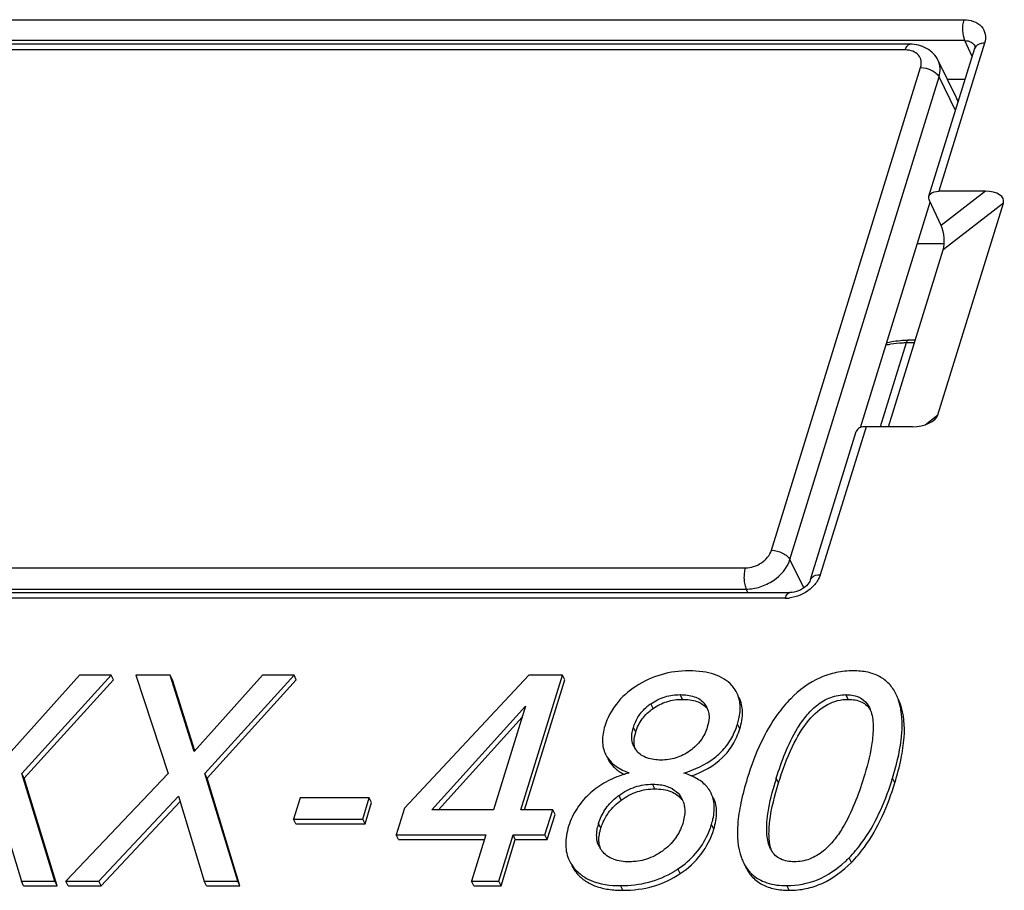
# Model space of a CAD drawing. Header units: millimetres. Extents: x 0 to 594, y 0 to 420.
# Tile 52 of 117: x 379.5 to 387.36, y 189.12 to 196.07. Entities that reach past the tile are written whole.
import ezdxf

# ---------------------------------------------------------------- set-up
doc = ezdxf.new("R2010")
doc.units = ezdxf.units.MM
doc.header["$LTSCALE"] = 32.67
doc.layers.get('0').update_dxf_attribs({"linetype": 'CONTINUOUS'})
doc.layers.add('ASSI', color=7, linetype='CONTINUOUS')

msp = doc.modelspace()

# ---------------------------------------------------------------- linework, layer by layer
at = {"color": 9, "linetype": 'CONTINUOUS'}
for p, q in [((376.02567, 196.06717), (387.03866, 196.06717)), ((387.04559, 195.89989), (376.03259, 195.89989)), ((387.2016, 195.8792), (386.83646, 194.6976)), ((387.10269, 195.7725), (387.04559, 195.89989)), ((386.5694, 195.82559), (376.34562, 195.82559)), ((386.83179, 195.74209), (386.83175, 195.74216)), ((385.50065, 191.83063), (386.69162, 195.6846)), ((385.64779, 191.75603), (386.83875, 195.61)), ((386.96989, 195.34277), (386.83875, 195.61)), ((387.20871, 194.6976), (386.85542, 194.42317)), ((387.35232, 194.6036), (386.87218, 194.23064)), ((386.57615, 193.48622), (386.36954, 192.81762)), ((386.64213, 193.48622), (386.57615, 193.48622)), ((386.72909, 192.83366), (386.82945, 192.91162)), ((386.2555, 192.81762), (385.89036, 191.63602)), ((385.75817, 191.53109), (385.64779, 191.75603)), ((375.06751, 191.68963), (385.29129, 191.68963)), ((375.07507, 191.52104), (385.29885, 191.52104)), ((385.31238, 191.49346), (385.29885, 191.52104)), ((385.61125, 191.44805), (374.59825, 191.44805)), ((384.55467, 190.56753), (384.53637, 190.60483)), ((384.79028, 190.64084), (384.77198, 190.67814)), ((384.98472, 190.56982), (384.96642, 190.60712)), ((386.1138, 190.64084), (386.0955, 190.67814)), ((386.52944, 190.60762), (386.51114, 190.64492)), ((384.41612, 190.37852), (384.39781, 190.41581)), ((385.24745, 190.40486), (385.22915, 190.44216)), ((385.55708, 189.973), (385.53877, 190.01029)), ((386.4856, 189.973), (386.4673, 190.01029)), ((384.56939, 189.92603), (384.55108, 189.96333)), ((384.30134, 189.83668), (384.28304, 189.87397)), ((384.78599, 189.83782), (384.76769, 189.87512)), ((384.13843, 189.6133), (384.12013, 189.6506)), ((385.04008, 189.60413), (385.02178, 189.64143)), ((386.13857, 189.33819), (386.12026, 189.37549)), ((383.94958, 189.2484), (383.93128, 189.2857)), ((384.77234, 189.24902), (384.75404, 189.28632)), ((384.31453, 189.11614), (384.29623, 189.15343)), ((385.64263, 189.11614), (385.62433, 189.15343))]:
    msp.add_line(p, q, dxfattribs=at)
at = {"color": 7, "linetype": 'CONTINUOUS'}
for p, q in [((386.60601, 195.871), (376.38223, 195.871)), ((386.75841, 194.65844), (387.12356, 195.84003)), ((386.90465, 195.59363), (387.04741, 195.59363)), ((387.20871, 194.6976), (386.83646, 194.6976)), ((386.85542, 194.42317), (386.76192, 194.62431)), ((386.21218, 192.81023), (386.76844, 194.61028)), ((386.82945, 192.91162), (387.35232, 194.6036)), ((386.43552, 192.81762), (386.87218, 194.23064)), ((386.87218, 194.27658), (386.66532, 194.27658)), ((386.64915, 193.50893), (386.59446, 193.50893)), ((386.62775, 192.81762), (386.2575, 192.81762)), ((385.81232, 191.59686), (386.17746, 192.77846)), ((374.63486, 191.49346), (385.64785, 191.49346)), ((379.97371, 190.83393), (379.4301, 190.22336)), ((379.51448, 190.0481), (380.22673, 190.83393)), ((379.53278, 190.0108), (380.24504, 190.79664)), ((380.22673, 190.83393), (379.97371, 190.83393)), ((380.24504, 190.79664), (380.22673, 190.83393)), ((380.42366, 190.83393), (380.68229, 190.0481)), ((380.69844, 190.83393), (380.42366, 190.83393)), ((380.89101, 190.22336), (380.69844, 190.83393)), ((380.71674, 190.79664), (380.69844, 190.83393)), ((380.89584, 190.22879), (380.71674, 190.79664)), ((381.43462, 190.83393), (380.89101, 190.22336)), ((380.97539, 190.0481), (381.68764, 190.83393)), ((380.99369, 190.0108), (381.70594, 190.79664)), ((381.68764, 190.83393), (381.43462, 190.83393)), ((381.70594, 190.79664), (381.68764, 190.83393)), ((383.56415, 190.83393), (382.5693, 189.77088)), ((383.49887, 189.75942), (383.83092, 190.83393)), ((383.5287, 189.75942), (383.84922, 190.79664)), ((383.83092, 190.83393), (383.56415, 190.83393)), ((383.84922, 190.79664), (383.83092, 190.83393)), ((382.78902, 189.75942), (383.53657, 190.58535)), ((383.53657, 190.58535), (383.28133, 189.75942)), ((382.84108, 189.75942), (383.50958, 190.49801)), ((379.77678, 189.18895), (379.51448, 190.0481)), ((379.53278, 190.0108), (379.51448, 190.0481)), ((379.79509, 189.15165), (379.53278, 190.0108)), ((380.68229, 190.0481), (379.86609, 189.18895)), ((381.23769, 189.18895), (380.97539, 190.0481)), ((380.99369, 190.0108), (380.97539, 190.0481)), ((381.25599, 189.15165), (380.99369, 190.0108)), ((379.30398, 189.8671), (379.51002, 189.18895)), ((380.12827, 189.18895), (380.76489, 189.8671)), ((380.14657, 189.15165), (380.77793, 189.82419)), ((380.76489, 189.8671), (380.97093, 189.18895)), ((381.73611, 189.85336), (381.68372, 189.68382)), ((382.2891, 189.85336), (381.73611, 189.85336)), ((382.23671, 189.68382), (382.2891, 189.85336)), ((382.3074, 189.81606), (382.2891, 189.85336)), ((382.25501, 189.64652), (382.3074, 189.81606)), ((382.5693, 189.77088), (382.50346, 189.55781)), ((383.28133, 189.75942), (382.78902, 189.75942)), ((383.75418, 189.75942), (383.49887, 189.75942)), ((383.69188, 189.55781), (383.75418, 189.75942)), ((383.77249, 189.72212), (383.75418, 189.75942)), ((381.70202, 189.64652), (381.68372, 189.68382)), ((381.68372, 189.68382), (382.23671, 189.68382)), ((382.25501, 189.64652), (382.23671, 189.68382)), ((383.71018, 189.52051), (383.77249, 189.72212)), ((381.70202, 189.64652), (382.25501, 189.64652)), ((382.52176, 189.52051), (382.50346, 189.55781)), ((382.50346, 189.55781), (383.21903, 189.55781)), ((382.52176, 189.52051), (383.20751, 189.52051)), ((383.21903, 189.55781), (383.10504, 189.18895)), ((383.32258, 189.18895), (383.43656, 189.55781)), ((383.34088, 189.15165), (383.45487, 189.52051)), ((383.45487, 189.52051), (383.43656, 189.55781)), ((383.43656, 189.55781), (383.69188, 189.55781)), ((383.45487, 189.52051), (383.71018, 189.52051)), ((383.71018, 189.52051), (383.69188, 189.55781)), ((379.52832, 189.15165), (379.51002, 189.18895)), ((379.51002, 189.18895), (379.77678, 189.18895)), ((379.79509, 189.15165), (379.77678, 189.18895)), ((379.88439, 189.15165), (379.86609, 189.18895)), ((379.86609, 189.18895), (380.12827, 189.18895)), ((380.14657, 189.15165), (380.12827, 189.18895)), ((380.98923, 189.15165), (380.97093, 189.18895)), ((380.97093, 189.18895), (381.23769, 189.18895)), ((381.25599, 189.15165), (381.23769, 189.18895)), ((383.12335, 189.15165), (383.10504, 189.18895)), ((383.10504, 189.18895), (383.32258, 189.18895)), ((383.34088, 189.15165), (383.32258, 189.18895)), ((379.52832, 189.15165), (379.79509, 189.15165)), ((379.88439, 189.15165), (380.14657, 189.15165)), ((380.98923, 189.15165), (381.25599, 189.15165)), ((383.12335, 189.15165), (383.34088, 189.15165))]:
    msp.add_line(p, q, dxfattribs=at)
for points in [[(387.12494, 195.85734), (387.12539, 195.85595), (387.1257, 195.85317), (387.12544, 195.84845), (387.1241, 195.8419), (387.12354, 195.83999)], [(385.81227, 191.5967), (385.81049, 191.5917), (385.80579, 191.58175), (385.79906, 191.57096), (385.79017, 191.55959), (385.77902, 191.54793), (385.76585, 191.53657), (385.75097, 191.52596), (385.73468, 191.51644), (385.71745, 191.50834), (385.69988, 191.50193), (385.68252, 191.49733), (385.66582, 191.49454), (385.65027, 191.49348), (385.64786, 191.49346)]]:
    msp.add_lwpolyline(points, dxfattribs=at)
at = {"color": 9, "linetype": 'CONTINUOUS'}
for centre, radius, start, end in [((386.55322, 192.8989), 0.58576, 99.733143, 103.663359), ((385.61811, 191.75342), 0.30051, 309.484999, 315.32913), ((385.61091, 191.71998), 0.27193, 270.072355, 276.451617)]:
    msp.add_arc(centre, radius, start, end, dxfattribs=at)
at = {"color": 7, "linetype": 'CONTINUOUS'}
for centre, radius, start, end in [((386.12967, 190.50528), 0.40622, 20.10605, 26.060553), ((384.7674, 190.27504), 0.40266, 125.012566, 126.093776), ((384.84429, 190.50789), 0.15735, 26.216565, 39.093664), ((386.07198, 190.48396), 0.46773, 15.073643, 20.129305), ((384.75953, 190.2854), 0.38965, 126.057025, 132.491954), ((384.86324, 190.47114), 0.15651, 39.087379, 40.93781), ((384.8464, 190.50908), 0.15494, 18.353536, 26.167833), ((384.68763, 190.60728), 0.56607, 334.277814, 340.149629), ((384.65256, 190.62022), 0.60346, 340.124559, 342.838173), ((384.5513, 190.33721), 0.16675, 206.225061, 213.442641), ((384.56007, 190.34301), 0.17726, 213.44768, 220.112809), ((384.58458, 189.19777), 0.88304, 104.502469, 107.056718), ((384.5285, 190.42808), 0.43736, 239.660985, 242.264179), ((384.57662, 189.22436), 0.85529, 107.069067, 107.369421), ((384.66318, 189.58115), 0.49034, 64.810435, 66.268802), ((387.90162, 189.27427), 2.47479, 163.417229, 164.787765), ((388.315, 189.15206), 2.90586, 162.821693, 163.434053), ((384.04566, 190.75855), 2.5346, 342.171911, 342.829597), ((384.58608, 189.45959), 0.51336, 127.123953, 129.720359), ((384.59237, 189.45138), 0.52371, 126.20294, 127.130282), ((384.6071, 189.75476), 0.20069, 26.17612, 36.849986), ((384.62599, 189.71795), 0.19993, 36.841021, 37.811178), ((384.60973, 189.75617), 0.1977, 20.248586, 26.145458), ((384.50381, 189.5315), 0.40174, 162.755578, 167.291596), ((384.38222, 189.83746), 0.66889, 335.726774, 340.482009), ((384.35262, 189.84813), 0.70035, 340.468617, 342.834517), ((384.29616, 189.55065), 0.19175, 206.184101, 211.988659), ((384.31667, 189.51307), 0.19371, 191.368807, 198.133725), ((384.30134, 189.55393), 0.19787, 211.999974, 218.651895), ((385.6838, 189.54218), 0.21286, 206.136728, 207.535198), ((385.67454, 189.53728), 0.20238, 207.518878, 211.118567), ((384.15303, 189.48222), 0.29618, 206.213186, 216.049428), ((385.63432, 189.51414), 0.39892, 200.514366, 206.071957), ((385.44622, 190.04059), 0.94694, 312.578586, 314.634679), ((385.4169, 190.07051), 0.98883, 314.625365, 315.341572), ((384.17393, 189.49728), 0.32194, 216.027336, 221.087253), ((384.17886, 189.50146), 0.3284, 221.071296, 230.965994), ((384.32302, 189.92746), 0.77256, 301.125489, 303.569482), ((384.31905, 189.93353), 0.77981, 303.566543, 303.90509), ((384.18449, 189.50858), 0.33748, 230.984776, 235.818416)]:
    msp.add_arc(centre, radius, start, end, dxfattribs=at)
for centre, major_axis, ratio, start_param, end_param in [((387.17967, 194.6036), (0.17471, 0.02154), 0.5237139, -0.2311509, 1.3396454), ((386.82637, 194.32917), (-0.01535, 0.13605), 0.3823693, -2.422837, -0.8520407), ((386.6568, 192.91162), (0.17471, 0.02154), 0.5237139, 4.4812381, 6.0520344)]:
    msp.add_ellipse(centre, major_axis=major_axis, ratio=ratio, start_param=start_param, end_param=end_param, dxfattribs=at)
at = {"color": 9, "linetype": 'CONTINUOUS'}
for points, knots in [([(387.04559, 195.89989), (387.03393, 195.92452), (387.02548, 195.98205), (387.03002, 196.0392), (387.03867, 196.06717)], [0, 0, 0, 0, 0.4820548, 1, 1, 1, 1]), ([(387.03866, 196.06717), (387.08859, 196.06717), (387.17036, 196.04246), (387.21379, 195.95066), (387.2087, 195.90217), (387.2016, 195.8792)], [0, 0, 0, 0, 0.5173918, 0.7507793, 1, 1, 1, 1]), ([(386.5694, 195.82559), (386.57142, 195.83211), (386.5758, 195.84383), (386.5844, 195.85849), (386.5943, 195.86833), (386.60239, 195.871), (386.60601, 195.871)], [0, 0, 0, 0, 0.3324861, 0.6071563, 0.8236101, 1, 1, 1, 1]), ([(387.04559, 195.89989), (387.06238, 195.9001), (387.09469, 195.89441), (387.11899, 195.8706), (387.12487, 195.85731)], [0, 0, 0, 0, 0.5360219, 1, 1, 1, 1]), ([(387.2016, 195.8792), (387.19275, 195.8792), (387.16386, 195.87701), (387.1298, 195.8601), (387.12388, 195.83994)], [0, 0, 0, 0, 0.2963788, 1, 1, 1, 1]), ([(386.69162, 195.6846), (386.69695, 195.70183), (386.7008, 195.73822), (386.67683, 195.78845), (386.62861, 195.81969), (386.58976, 195.82559), (386.5694, 195.82559)], [0, 0, 0, 0, 0.2462748, 0.4769026, 0.7220079, 1, 1, 1, 1]), ([(386.83875, 195.61), (386.84561, 195.6322), (386.85248, 195.67765), (386.84132, 195.72263), (386.83179, 195.74209)], [0, 0, 0, 0, 0.5174282, 1, 1, 1, 1]), ([(386.69162, 195.6846), (386.72213, 195.6846), (386.76774, 195.67287), (386.81576, 195.64168), (386.83342, 195.62087), (386.83875, 195.61)], [0, 0, 0, 0, 0.5350175, 0.787778, 1, 1, 1, 1]), ([(386.57615, 193.48622), (386.56562, 193.48622), (386.52481, 193.48542), (386.48404, 193.48137), (386.45419, 193.47623)], [0, 0, 0, 0, 0.2579791, 1, 1, 1, 1]), ([(386.59446, 193.50893), (386.59265, 193.50893), (386.58259, 193.5054), (386.57861, 193.49416), (386.57615, 193.48622)], [0, 0, 0, 0, 0.1788088, 1, 1, 1, 1]), ([(385.29129, 191.68963), (385.31383, 191.68963), (385.36007, 191.69766), (385.43994, 191.73596), (385.48811, 191.79004), (385.50065, 191.83063)], [0, 0, 0, 0, 0.2548968, 0.5196303, 1, 1, 1, 1]), ([(385.50065, 191.83063), (385.53116, 191.83063), (385.57678, 191.8189), (385.6248, 191.78771), (385.64246, 191.7669), (385.64779, 191.75603)], [0, 0, 0, 0, 0.5350175, 0.787778, 1, 1, 1, 1]), ([(385.29885, 191.52104), (385.33642, 191.52104), (385.41348, 191.53441), (385.54659, 191.59826), (385.62688, 191.68839), (385.64779, 191.75603)], [0, 0, 0, 0, 0.2548993, 0.5196304, 1, 1, 1, 1]), ([(385.29129, 191.68963), (385.28711, 191.6761), (385.28167, 191.64667), (385.28033, 191.60185), (385.28536, 191.55895), (385.29333, 191.53229), (385.29885, 191.52104)], [0, 0, 0, 0, 0.2474259, 0.5193356, 0.7809739, 1, 1, 1, 1]), ([(385.81264, 191.59676), (385.81444, 191.60288), (385.83074, 191.63004), (385.8664, 191.63602), (385.89036, 191.63602)], [0, 0, 0, 0, 0.2101976, 1, 1, 1, 1]), ([(385.89036, 191.63602), (385.88778, 191.62769), (385.87426, 191.59307), (385.85174, 191.56233), (385.83182, 191.54215)], [0, 0, 0, 0, 0.2353519, 1, 1, 1, 1]), ([(385.61125, 191.44805), (385.61314, 191.45417), (385.61976, 191.47169), (385.63441, 191.49375), (385.64786, 191.49336)], [0, 0, 0, 0, 0.3225353, 1, 1, 1, 1])]:
    msp.add_open_spline(points, degree=3, knots=knots, dxfattribs=at)
at = {"color": 7, "linetype": 'CONTINUOUS'}
for points, knots in [([(386.83179, 195.74208), (386.82192, 195.76223), (386.79543, 195.79971), (386.72224, 195.85519), (386.65176, 195.871), (386.60601, 195.871)], [0, 0, 0, 0, 0.2473281, 0.4957872, 1, 1, 1, 1]), ([(386.75843, 194.65843), (386.76025, 194.66442), (386.77694, 194.69129), (386.81236, 194.6976), (386.83646, 194.6976)], [0, 0, 0, 0, 0.2060398, 1, 1, 1, 1]), ([(386.42091, 193.48723), (386.43441, 193.49091), (386.49135, 193.50404), (386.55005, 193.50893), (386.59446, 193.50893)], [0, 0, 0, 0, 0.23959, 1, 1, 1, 1]), ([(386.2575, 192.81762), (386.23958, 192.81762), (386.20764, 192.81467), (386.18132, 192.79114), (386.17748, 192.77845)], [0, 0, 0, 0, 0.5746205, 1, 1, 1, 1]), ([(384.84104, 190.8683), (384.76616, 190.8683), (384.61655, 190.84888), (384.47975, 190.78485), (384.41812, 190.74458)], [0, 0, 0, 0, 0.5042678, 1, 1, 1, 1]), ([(385.18387, 190.75226), (385.16617, 190.77181), (385.1231, 190.80721), (385.04302, 190.84339), (384.94715, 190.8644), (384.87793, 190.8683), (384.84104, 190.8683)], [0, 0, 0, 0, 0.2127209, 0.4428752, 0.7025292, 1, 1, 1, 1]), ([(386.15426, 190.8683), (386.10842, 190.8683), (386.01708, 190.85931), (385.83811, 190.80126), (385.72146, 190.7142), (385.65395, 190.64606)], [0, 0, 0, 0, 0.2452381, 0.4868273, 1, 1, 1, 1]), ([(386.49459, 190.68374), (386.48023, 190.71301), (386.44401, 190.76743), (386.36476, 190.82784), (386.26535, 190.86225), (386.19276, 190.8683), (386.15426, 190.8683)], [0, 0, 0, 0, 0.2390776, 0.4705512, 0.7177135, 1, 1, 1, 1]), ([(384.41812, 190.74458), (384.35936, 190.70619), (384.25394, 190.61499), (384.18964, 190.49054), (384.17008, 190.42727)], [0, 0, 0, 0, 0.5145245, 1, 1, 1, 1]), ([(385.22454, 190.6927), (385.21664, 190.7088), (385.20358, 190.72933), (385.188, 190.7477), (385.18387, 190.75226)], [0, 0, 0, 0, 0.7447448, 1, 1, 1, 1]), ([(385.24992, 190.59823), (385.24924, 190.60664), (385.24524, 190.63912), (385.23524, 190.67091), (385.22454, 190.6927)], [0, 0, 0, 0, 0.2579552, 1, 1, 1, 1]), ([(384.53637, 190.60483), (384.57114, 190.62919), (384.64729, 190.66682), (384.73118, 190.67814), (384.77198, 190.67814)], [0, 0, 0, 0, 0.5099665, 1, 1, 1, 1]), ([(384.55467, 190.56753), (384.58833, 190.59111), (384.66416, 190.62912), (384.74812, 190.64084), (384.79028, 190.64084)], [0, 0, 0, 0, 0.4936149, 1, 1, 1, 1]), ([(384.77198, 190.67814), (384.80977, 190.67814), (384.86591, 190.67254), (384.93101, 190.64222), (384.95627, 190.6196), (384.96642, 190.60712)], [0, 0, 0, 0, 0.5317568, 0.7736451, 1, 1, 1, 1]), ([(384.79028, 190.64084), (384.82887, 190.64084), (384.8991, 190.63438), (384.96145, 190.59677), (384.98147, 190.57369)], [0, 0, 0, 0, 0.5581794, 1, 1, 1, 1]), ([(385.24745, 190.40486), (385.26107, 190.44892), (385.27803, 190.53391), (385.26002, 190.62041), (385.24285, 190.6554)], [0, 0, 0, 0, 0.5419773, 1, 1, 1, 1]), ([(385.65395, 190.64606), (385.6162, 190.60796), (385.52454, 190.49841), (385.40363, 190.28549), (385.33738, 190.10697), (385.3075, 190.01029)], [0, 0, 0, 0, 0.2203694, 0.5842395, 1, 1, 1, 1]), ([(385.53877, 190.01029), (385.55979, 190.07831), (385.60767, 190.21554), (385.68773, 190.38234), (385.77539, 190.50923), (385.86102, 190.59777), (385.96967, 190.66309), (386.0543, 190.67814), (386.0955, 190.67814)], [0, 0, 0, 0, 0.2305779, 0.4703301, 0.5963936, 0.7287791, 0.8665798, 1, 1, 1, 1]), ([(385.55708, 189.973), (385.58784, 190.07257), (385.65215, 190.24812), (385.779, 190.46661), (385.91232, 190.58864), (386.02727, 190.63391), (386.08514, 190.64084), (386.1138, 190.64084)], [0, 0, 0, 0, 0.3377966, 0.6036007, 0.813382, 0.907097, 1, 1, 1, 1]), ([(386.0955, 190.67814), (386.10181, 190.67814), (386.1263, 190.67748), (386.1508, 190.67399), (386.16834, 190.66918)], [0, 0, 0, 0, 0.25781, 1, 1, 1, 1]), ([(386.1138, 190.64084), (386.15041, 190.64084), (386.20531, 190.63249), (386.26345, 190.59296), (386.2841, 190.56691), (386.29261, 190.55278)], [0, 0, 0, 0, 0.5281338, 0.7621625, 1, 1, 1, 1]), ([(386.16834, 190.66918), (386.1938, 190.66219), (386.24118, 190.63881), (386.27205, 190.59641), (386.28277, 190.57456)], [0, 0, 0, 0, 0.5203737, 1, 1, 1, 1]), ([(386.4856, 189.973), (386.50534, 190.03689), (386.53746, 190.15736), (386.5695, 190.36924), (386.56069, 190.52259), (386.52944, 190.60762)], [0, 0, 0, 0, 0.3113315, 0.5782809, 1, 1, 1, 1]), ([(386.53472, 190.55447), (386.53398, 190.55886), (386.53089, 190.57603), (386.527, 190.59305), (386.52361, 190.60559)], [0, 0, 0, 0, 0.2553489, 1, 1, 1, 1]), ([(384.39781, 190.41581), (384.40662, 190.44431), (384.43196, 190.50203), (384.47238, 190.55075), (384.49633, 190.57272)], [0, 0, 0, 0, 0.4786142, 1, 1, 1, 1]), ([(384.41612, 190.37852), (384.42773, 190.4161), (384.46317, 190.48896), (384.52198, 190.54462), (384.55467, 190.56753)], [0, 0, 0, 0, 0.4963463, 1, 1, 1, 1]), ([(385.22915, 190.44216), (385.23342, 190.45597), (385.24718, 190.50673), (385.25301, 190.56016), (385.24992, 190.59823)], [0, 0, 0, 0, 0.2745698, 1, 1, 1, 1]), ([(386.30053, 190.5257), (386.31096, 190.4855), (386.31646, 190.39953), (386.29699, 190.22571), (386.26258, 190.09624), (386.23602, 190.01029)], [0, 0, 0, 0, 0.2376513, 0.4853229, 1, 1, 1, 1]), ([(386.4673, 190.01029), (386.4979, 190.10933), (386.54238, 190.28839), (386.54803, 190.47531), (386.53472, 190.55447)], [0, 0, 0, 0, 0.5635878, 1, 1, 1, 1]), ([(385.00134, 190.51879), (385.00204, 190.51062), (385.00278, 190.47657), (384.99576, 190.44273), (384.98815, 190.4181)], [0, 0, 0, 0, 0.2414125, 1, 1, 1, 1]), ([(384.17008, 190.42727), (384.15798, 190.38812), (384.1431, 190.31217), (384.15954, 190.23508), (384.17494, 190.20369)], [0, 0, 0, 0, 0.5396009, 1, 1, 1, 1]), ([(384.38593, 190.31965), (384.38536, 190.32529), (384.38411, 190.34859), (384.38704, 190.37199), (384.39078, 190.38921)], [0, 0, 0, 0, 0.2435439, 1, 1, 1, 1]), ([(384.40421, 190.28235), (384.40347, 190.28979), (384.40227, 190.32227), (384.40875, 190.35468), (384.41612, 190.37852)], [0, 0, 0, 0, 0.2308005, 1, 1, 1, 1]), ([(384.98815, 190.4181), (384.97701, 190.38204), (384.94152, 190.30907), (384.88275, 190.25289), (384.84864, 190.22878)], [0, 0, 0, 0, 0.4747087, 1, 1, 1, 1]), ([(384.86018, 190.029), (384.95109, 190.06071), (385.08027, 190.13076), (385.19757, 190.27791), (385.23401, 190.36135), (385.24745, 190.40486)], [0, 0, 0, 0, 0.5169852, 0.7554632, 1, 1, 1, 1]), ([(384.79966, 190.05268), (384.8868, 190.07863), (385.01092, 190.13459), (385.13598, 190.25534), (385.17998, 190.32506), (385.19761, 190.3616)], [0, 0, 0, 0, 0.5272127, 0.7647115, 1, 1, 1, 1]), ([(384.61857, 190.15578), (384.58076, 190.15578), (384.52453, 190.16203), (384.46005, 190.19377), (384.43491, 190.21644), (384.4245, 190.22881)], [0, 0, 0, 0, 0.531389, 0.7728748, 1, 1, 1, 1]), ([(384.84864, 190.22878), (384.81472, 190.20479), (384.74066, 190.1671), (384.6585, 190.15578), (384.61857, 190.15578)], [0, 0, 0, 0, 0.5098697, 1, 1, 1, 1]), ([(384.17494, 190.20369), (384.17841, 190.19662), (384.19421, 190.16826), (384.21603, 190.14344), (384.23443, 190.12718)], [0, 0, 0, 0, 0.2429313, 1, 1, 1, 1]), ([(384.19325, 190.1664), (384.20467, 190.14311), (384.23782, 190.098), (384.28264, 190.06523), (384.30759, 190.05062)], [0, 0, 0, 0, 0.472905, 1, 1, 1, 1]), ([(384.23443, 190.12718), (384.24293, 190.11967), (384.28217, 190.08883), (384.32756, 190.06652), (384.36345, 190.05268)], [0, 0, 0, 0, 0.2278198, 1, 1, 1, 1]), ([(384.86051, 190.03003), (384.85574, 190.03213), (384.83579, 190.04054), (384.81535, 190.04776), (384.79966, 190.05268)], [0, 0, 0, 0, 0.2406508, 1, 1, 1, 1]), ([(384.32129, 190.04065), (384.2719, 190.0252), (384.17715, 189.98577), (384.09297, 189.92671), (384.0555, 189.89345)], [0, 0, 0, 0, 0.5080216, 1, 1, 1, 1]), ([(385.01868, 189.89191), (385.00486, 189.92008), (384.96227, 189.97428), (384.90411, 190.0097), (384.87187, 190.02486)], [0, 0, 0, 0, 0.4683055, 1, 1, 1, 1]), ([(385.3075, 190.01029), (385.28759, 189.94588), (385.25498, 189.82463), (385.22168, 189.6126), (385.22898, 189.45881), (385.26069, 189.37434)], [0, 0, 0, 0, 0.3131216, 0.5809723, 1, 1, 1, 1]), ([(386.23602, 190.01029), (386.21508, 189.94253), (386.16746, 189.80582), (386.08805, 189.63958), (386.00121, 189.51296), (385.91638, 189.42442), (385.80849, 189.35878), (385.72415, 189.34359), (385.68309, 189.34359)], [0, 0, 0, 0, 0.2306518, 0.4703697, 0.5963573, 0.728656, 0.8664782, 1, 1, 1, 1]), ([(386.12026, 189.37549), (386.15667, 189.41232), (386.30714, 189.59127), (386.40309, 189.81011), (386.45855, 189.98255)], [0, 0, 0, 0, 0.2223451, 1, 1, 1, 1]), ([(384.28304, 189.87397), (384.32226, 189.90269), (384.40801, 189.94867), (384.50426, 189.96333), (384.55108, 189.96333)], [0, 0, 0, 0, 0.5093689, 1, 1, 1, 1]), ([(384.30134, 189.83668), (384.34021, 189.86513), (384.42585, 189.91122), (384.52213, 189.92603), (384.56939, 189.92603)], [0, 0, 0, 0, 0.5048043, 1, 1, 1, 1]), ([(384.55108, 189.96333), (384.55741, 189.96333), (384.58218, 189.96286), (384.60695, 189.96041), (384.6251, 189.95708)], [0, 0, 0, 0, 0.2552717, 1, 1, 1, 1]), ([(384.56939, 189.92603), (384.61265, 189.92603), (384.67607, 189.91838), (384.74675, 189.88026), (384.77305, 189.85455), (384.78394, 189.84052)], [0, 0, 0, 0, 0.5443491, 0.7764328, 1, 1, 1, 1]), ([(384.6251, 189.95708), (384.65391, 189.9518), (384.70831, 189.93435), (384.75176, 189.89638), (384.76769, 189.87512)], [0, 0, 0, 0, 0.5243674, 1, 1, 1, 1]), ([(385.49271, 189.44841), (385.47591, 189.48265), (385.45964, 189.56107), (385.465, 189.72232), (385.49175, 189.84337), (385.51354, 189.92364)], [0, 0, 0, 0, 0.2367375, 0.4837338, 1, 1, 1, 1]), ([(385.49355, 189.45875), (385.48543, 189.48948), (385.47765, 189.56073), (385.49002, 189.73509), (385.52653, 189.87414), (385.55708, 189.973)], [0, 0, 0, 0, 0.1822603, 0.40665, 1, 1, 1, 1]), ([(386.13857, 189.33819), (386.17629, 189.37636), (386.33247, 189.56323), (386.42983, 189.79253), (386.4856, 189.973)], [0, 0, 0, 0, 0.2212674, 1, 1, 1, 1]), ([(384.0555, 189.89345), (384.01466, 189.8572), (383.94258, 189.77612), (383.89612, 189.67781), (383.88063, 189.62768)], [0, 0, 0, 0, 0.5100013, 1, 1, 1, 1]), ([(384.12013, 189.6506), (384.1318, 189.68838), (384.16739, 189.76475), (384.22465, 189.82673), (384.25802, 189.85446)], [0, 0, 0, 0, 0.4768665, 1, 1, 1, 1]), ([(384.13843, 189.6133), (384.15194, 189.65703), (384.19425, 189.74259), (384.2629, 189.80854), (384.30134, 189.83668)], [0, 0, 0, 0, 0.489943, 1, 1, 1, 1]), ([(385.04273, 189.8052), (385.04197, 189.81294), (385.03784, 189.84274), (385.02851, 189.87188), (385.01868, 189.89191)], [0, 0, 0, 0, 0.2585118, 1, 1, 1, 1]), ([(385.04008, 189.60413), (385.0538, 189.64853), (385.07117, 189.73328), (385.05397, 189.81999), (385.03698, 189.85461)], [0, 0, 0, 0, 0.546432, 1, 1, 1, 1]), ([(384.80436, 189.79105), (384.80644, 189.77969), (384.81133, 189.73169), (384.80226, 189.68319), (384.79148, 189.6483)], [0, 0, 0, 0, 0.2402499, 1, 1, 1, 1]), ([(385.02178, 189.64143), (385.0263, 189.65606), (385.0407, 189.7093), (385.04663, 189.76548), (385.04273, 189.8052)], [0, 0, 0, 0, 0.2772054, 1, 1, 1, 1]), ([(383.88063, 189.62768), (383.86574, 189.5795), (383.84743, 189.48555), (383.86818, 189.39038), (383.88731, 189.3514)], [0, 0, 0, 0, 0.5373677, 1, 1, 1, 1]), ([(384.10435, 189.56084), (384.10446, 189.56571), (384.10546, 189.58555), (384.10863, 189.60525), (384.11191, 189.61988)], [0, 0, 0, 0, 0.2453276, 1, 1, 1, 1]), ([(384.12677, 189.47489), (384.12467, 189.4853), (384.11912, 189.53175), (384.12781, 189.57893), (384.13843, 189.6133)], [0, 0, 0, 0, 0.2280211, 1, 1, 1, 1]), ([(384.79148, 189.6483), (384.7786, 189.60662), (384.7369, 189.5226), (384.66905, 189.45785), (384.62981, 189.42979)], [0, 0, 0, 0, 0.4749124, 1, 1, 1, 1]), ([(384.77234, 189.24902), (384.83542, 189.29141), (384.94938, 189.39485), (385.01807, 189.53291), (385.04008, 189.60413)], [0, 0, 0, 0, 0.5048184, 1, 1, 1, 1]), ([(384.12409, 189.46604), (384.12056, 189.47322), (384.10807, 189.50326), (384.10383, 189.53638), (384.10435, 189.56084)], [0, 0, 0, 0, 0.2464754, 1, 1, 1, 1]), ([(384.75404, 189.28632), (384.80585, 189.32114), (384.90024, 189.40224), (384.96716, 189.50752), (384.99198, 189.56249)], [0, 0, 0, 0, 0.5086472, 1, 1, 1, 1]), ([(384.3653, 189.34359), (384.32229, 189.34359), (384.25822, 189.35123), (384.18596, 189.3894), (384.15827, 189.41599), (384.14681, 189.43034)], [0, 0, 0, 0, 0.5319452, 0.772848, 1, 1, 1, 1]), ([(384.62981, 189.42979), (384.59088, 189.40195), (384.50606, 189.35758), (384.41135, 189.34359), (384.3653, 189.34359)], [0, 0, 0, 0, 0.5096139, 1, 1, 1, 1]), ([(385.68309, 189.34359), (385.64551, 189.34359), (385.58897, 189.35221), (385.53016, 189.39278), (385.50957, 189.41897), (385.50128, 189.43269)], [0, 0, 0, 0, 0.5337142, 0.7723655, 1, 1, 1, 1]), ([(383.90561, 189.3141), (383.90847, 189.30828), (383.9209, 189.28498), (383.93651, 189.26342), (383.94958, 189.2484)], [0, 0, 0, 0, 0.2458091, 1, 1, 1, 1]), ([(384.29623, 189.15343), (384.37193, 189.15343), (384.52121, 189.17019), (384.66019, 189.22858), (384.72237, 189.26613)], [0, 0, 0, 0, 0.5103383, 1, 1, 1, 1]), ([(385.27599, 189.33881), (385.28035, 189.32992), (385.29854, 189.29626), (385.32263, 189.2657), (385.34326, 189.24626)], [0, 0, 0, 0, 0.2589879, 1, 1, 1, 1]), ([(385.29429, 189.30152), (385.30876, 189.27202), (385.34555, 189.2171), (385.42651, 189.15646), (385.52844, 189.12211), (385.60295, 189.11614), (385.64263, 189.11614)], [0, 0, 0, 0, 0.2363628, 0.4665839, 0.7145968, 1, 1, 1, 1]), ([(385.62433, 189.15343), (385.70695, 189.15343), (385.87898, 189.186), (386.0227, 189.28433), (386.08692, 189.34331)], [0, 0, 0, 0, 0.4865672, 1, 1, 1, 1]), ([(385.64263, 189.11614), (385.68773, 189.11614), (385.77783, 189.12505), (385.95541, 189.18298), (386.07124, 189.27006), (386.13857, 189.33819)], [0, 0, 0, 0, 0.2430654, 0.4837597, 1, 1, 1, 1]), ([(383.94958, 189.2484), (383.96888, 189.22625), (384.01495, 189.18606), (384.10075, 189.14446), (384.20252, 189.12054), (384.2757, 189.11614), (384.31453, 189.11614)], [0, 0, 0, 0, 0.2204567, 0.4521523, 0.7086767, 1, 1, 1, 1]), ([(383.99489, 189.2294), (384.01404, 189.21638), (384.10666, 189.16643), (384.21485, 189.15343), (384.29623, 189.15343)], [0, 0, 0, 0, 0.2215483, 1, 1, 1, 1]), ([(384.31453, 189.11614), (384.39642, 189.11614), (384.55841, 189.13586), (384.70691, 189.20504), (384.77234, 189.24902)], [0, 0, 0, 0, 0.5094941, 1, 1, 1, 1]), ([(385.34326, 189.24626), (385.37682, 189.21464), (385.46807, 189.164), (385.56993, 189.15343), (385.62433, 189.15343)], [0, 0, 0, 0, 0.4587675, 1, 1, 1, 1])]:
    msp.add_open_spline(points, degree=3, knots=knots, dxfattribs=at)
for points in [[(386.76192, 194.62431), (386.7571, 194.63468), (386.75511, 194.6475), (386.75843, 194.65843)], [(384.99346, 190.55786), (384.99764, 190.54525), (385.00019, 190.53203), (385.00134, 190.51879)], [(386.28277, 190.57456), (386.28629, 190.5674), (386.28941, 190.56004), (386.29217, 190.55255)], [(386.29217, 190.55255), (386.29541, 190.54376), (386.29817, 190.53477), (386.30053, 190.5257)], [(384.39078, 190.38921), (384.39273, 190.39817), (384.39511, 190.40705), (384.39781, 190.41581)], [(384.40172, 190.26352), (384.39314, 190.28096), (384.38787, 190.30031), (384.38593, 190.31965)], [(384.4127, 190.24366), (384.40833, 190.25612), (384.40552, 190.26921), (384.40421, 190.28235)], [(384.79522, 189.8246), (384.79923, 189.81372), (384.80227, 189.80245), (384.80436, 189.79105)], [(385.5017, 189.43291), (385.49856, 189.44138), (385.49586, 189.45002), (385.49355, 189.45875)]]:
    msp.add_open_spline(points, degree=3, dxfattribs=at)
at = {"color": 9, "linetype": 'CONTINUOUS'}
msp.add_open_spline([(385.8092, 191.52149), (385.76229, 191.4828), (385.70189, 191.45654), (385.64146, 191.44977)], degree=3, dxfattribs=at)
at = {"layer": 'ASSI', "color": 7, "linetype": 'CONTINUOUS'}
msp.add_line((386.97817, 195.44379), (386.83175, 195.74216), dxfattribs=at)
msp.add_arc((386.83553, 195.374), 0.15881, 12.681876, 26.070476, dxfattribs=at)

doc.saveas('drawing.dxf')
